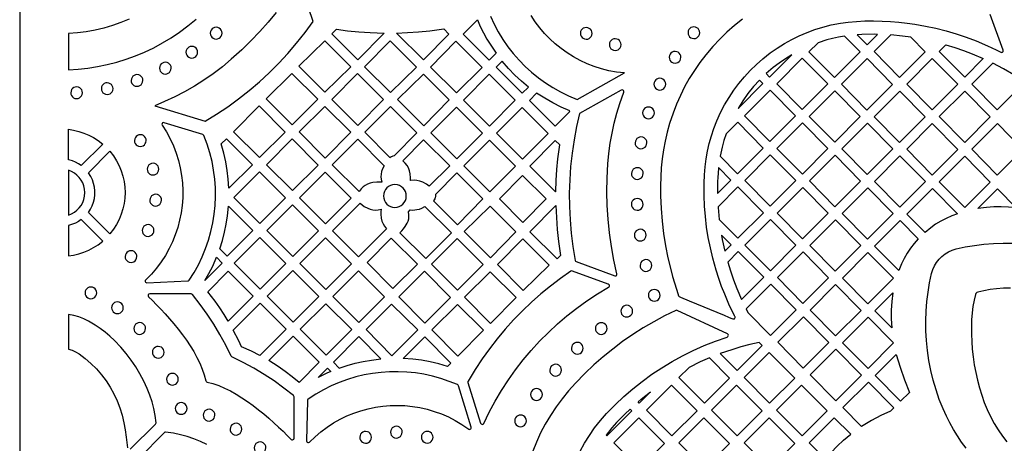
# Model space of a CAD drawing. Header units: millimetres. Extents: x -1176 to 822, y -1617 to -119.
# Tile 15 of 113: x -1176 to -893, y -845 to -723. Entities that reach past the tile are written whole.
import ezdxf

# ---------------------------------------------------------------- set-up
doc = ezdxf.new("R2010")
doc.units = ezdxf.units.MM
doc.layers.add('pattern', color=5, linetype='Continuous')

msp = doc.modelspace()

# ---------------------------------------------------------------- linework, layer by layer
at = {"layer": 'pattern'}
for points in [[(-1176, -1616.8), (822, -1616.8), (822, -118.96), (-1176, -118.96)], [(-1044.59, -723.4), (-1043.75, -725.31), (-1042.82, -727.18), (-1041.83, -728.99), (-1040.75, -730.76), (-1039.2, -733.05), (-1041.19, -735.04), (-1048.71, -727.52)], [(-1121.28, -727.26), (-1121.22, -727.7), (-1121.06, -728.09), (-1120.81, -728.43), (-1120.48, -728.69), (-1120.09, -728.87), (-1119.59, -728.95), (-1119.16, -728.89), (-1118.76, -728.73), (-1118.42, -728.47), (-1118.16, -728.15), (-1117.98, -727.76), (-1117.91, -727.26), (-1117.97, -726.82), (-1118.13, -726.43), (-1118.38, -726.09), (-1118.71, -725.83), (-1119.09, -725.65), (-1119.59, -725.57), (-1120.03, -725.63), (-1120.43, -725.79), (-1120.76, -726.05), (-1121.03, -726.37), (-1121.2, -726.76)], [(-1085.06, -726.16), (-1081.84, -726.58), (-1078.61, -726.9), (-1075.38, -727.11), (-1071.31, -727.24), (-1078.92, -734.92), (-1086.33, -727.43)], [(-1067.83, -727.23), (-1064.63, -727.11), (-1061.45, -726.9), (-1058.27, -726.59), (-1054.23, -726.06), (-1052.74, -727.55), (-1060.09, -734.97)], [(-1015.01, -727.32), (-1014.95, -727.76), (-1014.79, -728.15), (-1014.54, -728.49), (-1014.21, -728.75), (-1013.83, -728.93), (-1013.33, -729), (-1012.89, -728.95), (-1012.5, -728.78), (-1012.16, -728.53), (-1011.89, -728.21), (-1011.72, -727.82), (-1011.64, -727.32), (-1011.7, -726.88), (-1011.86, -726.49), (-1012.11, -726.15), (-1012.44, -725.89), (-1012.83, -725.71), (-1013.33, -725.63), (-1013.76, -725.69), (-1014.16, -725.85), (-1014.5, -726.11), (-1014.76, -726.43), (-1014.94, -726.82)], [(-984.1, -727.14), (-984.04, -727.58), (-983.88, -727.97), (-983.63, -728.31), (-983.3, -728.57), (-982.92, -728.75), (-982.42, -728.82), (-981.98, -728.77), (-981.58, -728.61), (-981.25, -728.35), (-980.98, -728.03), (-980.81, -727.64), (-980.73, -727.14), (-980.79, -726.7), (-980.95, -726.31), (-981.2, -725.97), (-981.53, -725.71), (-981.92, -725.53), (-982.42, -725.45), (-982.85, -725.51), (-983.25, -725.67), (-983.58, -725.93), (-983.85, -726.25), (-984.03, -726.64)], [(-1006.69, -730.57), (-1006.63, -731), (-1006.47, -731.4), (-1006.22, -731.73), (-1005.89, -732), (-1005.5, -732.18), (-1005, -732.25), (-1004.57, -732.19), (-1004.17, -732.03), (-1003.84, -731.78), (-1003.57, -731.45), (-1003.4, -731.07), (-1003.32, -730.57), (-1003.38, -730.13), (-1003.54, -729.73), (-1003.79, -729.4), (-1004.12, -729.13), (-1004.5, -728.96), (-1005, -728.88), (-1005.44, -728.94), (-1005.84, -729.1), (-1006.17, -729.35), (-1006.44, -729.68), (-1006.62, -730.07)], [(-939.17, -728.11), (-940.89, -728.41), (-942.6, -728.78), (-944.28, -729.22), (-946.76, -730), (-949.36, -732.6), (-942.05, -740), (-934.71, -732.63)], [(-935.57, -727.71), (-932.7, -730.62), (-929.7, -727.61), (-930.69, -727.6), (-934.17, -727.64)], [(-920.13, -728.42), (-922.47, -728.11), (-925.9, -727.79), (-930.66, -732.57), (-923.36, -739.97), (-916.01, -732.6)], [(-1128.27, -732.74), (-1128.21, -733.18), (-1128.05, -733.58), (-1127.79, -733.91), (-1127.47, -734.18), (-1127.08, -734.35), (-1126.58, -734.43), (-1126.14, -734.37), (-1125.75, -734.21), (-1125.41, -733.96), (-1125.15, -733.63), (-1124.97, -733.24), (-1124.9, -732.74), (-1124.95, -732.31), (-1125.12, -731.91), (-1125.37, -731.58), (-1125.69, -731.31), (-1126.08, -731.13), (-1126.58, -731.06), (-1127.02, -731.12), (-1127.41, -731.28), (-1127.75, -731.53), (-1128.01, -731.86), (-1128.19, -732.24)], [(-1088.38, -729.44), (-1095.82, -736.74), (-1088.39, -744.25), (-1080.94, -736.95)], [(-1069.62, -729.48), (-1062.11, -737), (-1069.52, -744.34), (-1076.96, -736.9)], [(-1043.21, -737.1), (-1050.62, -744.44), (-1058.06, -736.99), (-1050.73, -729.59)], [(-910.04, -730.61), (-907.5, -731.39), (-905, -732.25), (-902.53, -733.19), (-899.31, -734.57), (-904.66, -739.93), (-911.96, -732.53)], [(-989.5, -734.2), (-989.45, -734.64), (-989.28, -735.03), (-989.03, -735.37), (-988.71, -735.63), (-988.32, -735.81), (-987.82, -735.89), (-987.38, -735.83), (-986.99, -735.67), (-986.65, -735.41), (-986.38, -735.09), (-986.21, -734.7), (-986.13, -734.2), (-986.19, -733.76), (-986.35, -733.37), (-986.6, -733.03), (-986.93, -732.77), (-987.32, -732.59), (-987.82, -732.51), (-988.26, -732.57), (-988.65, -732.73), (-988.99, -732.99), (-989.25, -733.31), (-989.43, -733.7)], [(-954.27, -733.45), (-956.15, -734.61), (-957.95, -735.85), (-959.68, -737.18), (-961.65, -738.88), (-960.67, -739.87)], [(-943.98, -741.85), (-951.33, -749.22), (-958.63, -741.82), (-951.28, -734.45)], [(-925.36, -741.98), (-932.71, -749.35), (-940.01, -741.95), (-932.66, -734.58)], [(-913.96, -734.54), (-906.66, -741.94), (-914.01, -749.31), (-921.31, -741.91)], [(-1135.87, -737.32), (-1135.81, -737.76), (-1135.65, -738.15), (-1135.4, -738.49), (-1135.07, -738.76), (-1134.68, -738.93), (-1134.18, -739.01), (-1133.74, -738.95), (-1133.35, -738.79), (-1133.01, -738.54), (-1132.75, -738.21), (-1132.57, -737.82), (-1132.5, -737.32), (-1132.55, -736.88), (-1132.72, -736.49), (-1132.97, -736.15), (-1133.3, -735.89), (-1133.68, -735.71), (-1134.18, -735.64), (-1134.62, -735.69), (-1135.01, -735.86), (-1135.35, -736.11), (-1135.62, -736.44), (-1135.79, -736.82)], [(-1029.91, -742.75), (-1031.92, -741.08), (-1033.82, -739.31), (-1035.62, -737.44), (-1037.43, -735.36), (-1039.15, -737.07), (-1031.69, -744.53)], [(-890.58, -739.25), (-893.54, -737.5), (-896.62, -735.87), (-902.61, -741.88), (-895.31, -749.28), (-887.96, -741.91)], [(-1144.01, -740.85), (-1143.95, -741.29), (-1143.79, -741.69), (-1143.54, -742.02), (-1143.21, -742.29), (-1142.82, -742.46), (-1142.32, -742.54), (-1141.88, -742.48), (-1141.49, -742.32), (-1141.15, -742.07), (-1140.89, -741.74), (-1140.71, -741.35), (-1140.64, -740.85), (-1140.69, -740.42), (-1140.86, -740.02), (-1141.11, -739.69), (-1141.44, -739.42), (-1141.82, -739.25), (-1142.32, -739.17), (-1142.76, -739.23), (-1143.15, -739.39), (-1143.49, -739.64), (-1143.75, -739.97), (-1143.93, -740.35)], [(-1097.78, -753.62), (-1105.27, -746.13), (-1097.89, -738.82), (-1090.43, -746.27)], [(-1078.88, -753.77), (-1086.36, -746.29), (-1079.02, -738.88), (-1071.55, -746.36)], [(-1067.49, -746.36), (-1060.08, -739.02), (-1052.64, -746.46), (-1059.98, -753.87)], [(-1041.22, -739.09), (-1033.74, -746.56), (-1041.08, -753.97), (-1048.56, -746.5)], [(-993.88, -741.93), (-993.82, -742.36), (-993.66, -742.76), (-993.41, -743.1), (-993.08, -743.36), (-992.7, -743.54), (-992.2, -743.61), (-991.76, -743.55), (-991.36, -743.39), (-991.03, -743.14), (-990.76, -742.81), (-990.59, -742.43), (-990.51, -741.93), (-990.57, -741.49), (-990.73, -741.09), (-990.98, -740.76), (-991.31, -740.49), (-991.7, -740.32), (-992.2, -740.24), (-992.63, -740.3), (-993.03, -740.46), (-993.37, -740.71), (-993.63, -741.04), (-993.81, -741.43)], [(-1161.35, -744.39), (-1161.29, -744.83), (-1161.13, -745.22), (-1160.88, -745.56), (-1160.55, -745.82), (-1160.16, -746), (-1159.66, -746.08), (-1159.23, -746.02), (-1158.83, -745.86), (-1158.5, -745.6), (-1158.23, -745.28), (-1158.06, -744.89), (-1157.98, -744.39), (-1158.04, -743.95), (-1158.2, -743.56), (-1158.45, -743.22), (-1158.78, -742.96), (-1159.16, -742.78), (-1159.66, -742.71), (-1160.1, -742.76), (-1160.5, -742.92), (-1160.83, -743.18), (-1161.1, -743.5), (-1161.27, -743.89)], [(-1152.56, -743.21), (-1152.5, -743.65), (-1152.34, -744.04), (-1152.09, -744.38), (-1151.76, -744.64), (-1151.38, -744.82), (-1150.88, -744.9), (-1150.44, -744.84), (-1150.05, -744.68), (-1149.71, -744.42), (-1149.44, -744.1), (-1149.27, -743.71), (-1149.19, -743.21), (-1149.25, -742.77), (-1149.41, -742.38), (-1149.66, -742.04), (-1149.99, -741.78), (-1150.38, -741.6), (-1150.88, -741.52), (-1151.31, -741.58), (-1151.71, -741.74), (-1152.05, -741.99), (-1152.31, -742.32), (-1152.49, -742.71)], [(-1007.08, -764.85), (-1006.81, -761.86), (-1006.42, -758.92), (-1005.91, -756.01), (-1005.29, -753.14), (-1004.55, -750.28), (-1003.69, -747.44), (-1002.56, -744.21), (-1002.54, -743.97), (-1002.62, -743.76), (-1002.79, -743.62), (-1003, -743.56), (-1003.25, -743.62), (-1015.27, -750.33), (-1016.12, -754.1), (-1016.83, -757.9), (-1017.39, -761.71), (-1017.8, -765.54), (-1018.06, -769.38), (-1018.18, -773.23), (-1018.15, -777.08), (-1017.98, -780.92), (-1017.65, -784.76), (-1017.18, -788.6), (-1016.54, -792.56), (-1016.44, -792.78), (-1016.23, -792.92), (-1005.16, -797.01), (-1004.96, -797.03), (-1004.77, -796.98), (-1004.63, -796.87), (-1004.53, -796.7), (-1004.52, -796.44), (-1005.39, -792.51), (-1006.09, -788.59), (-1006.64, -784.68), (-1007.04, -780.76), (-1007.28, -776.82), (-1007.37, -772.87), (-1007.3, -768.89)], [(-969.73, -748.87), (-962.6, -741.72), (-963.57, -740.74), (-965.29, -742.63), (-966.88, -744.61), (-968.35, -746.67)], [(-1018.06, -749.6), (-1020.54, -748.53), (-1022.93, -747.33), (-1025.25, -745.99), (-1027.56, -744.49), (-1029.65, -746.57), (-1022.21, -754.01), (-1018.14, -749.89)], [(-960.55, -743.67), (-967.9, -751.04), (-960.6, -758.44), (-953.25, -751.07)], [(-941.94, -743.8), (-934.63, -751.2), (-941.98, -758.56), (-949.28, -751.17)], [(-916.01, -751.32), (-923.36, -758.69), (-930.66, -751.29), (-923.32, -743.92)], [(-904.62, -743.89), (-911.96, -751.26), (-904.66, -758.65), (-897.32, -751.29)], [(-1107.28, -748.17), (-1099.78, -755.67), (-1107.16, -763.04), (-1114.62, -755.58)], [(-1088.26, -763.14), (-1095.77, -755.63), (-1088.39, -748.32), (-1080.95, -755.75)], [(-1069.68, -762.97), (-1069.45, -762.8), (-1068.81, -762.48), (-1068.42, -762.39), (-1062, -755.9), (-1069.53, -748.37), (-1076.93, -755.71)], [(-1050.58, -748.52), (-1043.14, -755.96), (-1050.48, -763.37), (-1057.99, -755.86)], [(-1024.24, -756.06), (-1031.58, -763.47), (-1039.09, -755.96), (-1031.68, -748.62)], [(-997.13, -750.17), (-997.07, -750.61), (-996.91, -751.01), (-996.66, -751.34), (-996.33, -751.61), (-995.95, -751.78), (-995.45, -751.86), (-995.01, -751.8), (-994.62, -751.64), (-994.28, -751.39), (-994.01, -751.06), (-993.84, -750.68), (-993.76, -750.17), (-993.82, -749.74), (-993.98, -749.34), (-994.23, -749), (-994.56, -748.74), (-994.95, -748.56), (-995.45, -748.49), (-995.89, -748.55), (-996.28, -748.71), (-996.62, -748.96), (-996.88, -749.29), (-997.06, -749.68)], [(-1127.35, -798.27), (-1125.95, -796.07), (-1124.7, -793.82), (-1123.58, -791.5), (-1122.61, -789.14), (-1121.78, -786.73), (-1121.09, -784.28), (-1120.54, -781.81), (-1120.14, -779.3), (-1119.88, -776.78), (-1119.77, -774.25), (-1119.8, -771.72), (-1119.98, -769.18), (-1120.31, -766.65), (-1120.78, -764.14), (-1121.4, -761.65), (-1122.17, -759.18), (-1123.11, -756.71), (-1123.2, -756.56), (-1123.42, -756.43), (-1134.52, -752.99), (-1134.77, -752.98), (-1134.97, -753.08), (-1135.11, -753.25), (-1135.15, -753.47), (-1135.07, -753.72), (-1133.86, -755.65), (-1132.79, -757.64), (-1131.86, -759.67), (-1131.06, -761.75), (-1130.41, -763.85), (-1129.89, -765.98), (-1129.51, -768.13), (-1129.27, -770.29), (-1129.16, -772.45), (-1129.19, -774.62), (-1129.35, -776.77), (-1129.64, -778.92), (-1130.07, -781.04), (-1130.63, -783.14), (-1131.32, -785.2), (-1132.14, -787.22), (-1133.08, -789.19), (-1134.16, -791.11), (-1135.37, -792.97), (-1136.7, -794.77), (-1138.16, -796.49), (-1139.8, -798.18), (-1139.93, -798.38), (-1139.94, -798.6), (-1139.86, -798.8), (-1139.7, -798.95), (-1139.45, -799), (-1127.73, -798.48), (-1127.54, -798.44)], [(-973.14, -756.21), (-973.77, -758.12), (-974.3, -760.06), (-974.86, -762.6), (-969.87, -767.65), (-962.53, -760.29), (-969.83, -752.89)], [(-943.91, -760.41), (-951.21, -753.01), (-958.55, -760.38), (-951.25, -767.78)], [(-925.29, -760.54), (-932.63, -767.91), (-939.93, -760.51), (-932.59, -753.14)], [(-914.01, -768.04), (-906.67, -760.67), (-913.97, -753.27), (-921.31, -760.64)], [(-887.96, -760.67), (-895.31, -768.04), (-902.61, -760.64), (-895.27, -753.27)], [(-1162, -754.9), (-1160.51, -755.13), (-1159.04, -755.49), (-1157.59, -755.96), (-1156.18, -756.56), (-1154.81, -757.28), (-1153.49, -758.13), (-1152.16, -759.17), (-1158.32, -765.34), (-1159.13, -764.8), (-1159.98, -764.35), (-1160.86, -764), (-1162, -763.68)], [(-1143.04, -758.14), (-1142.99, -758.58), (-1142.82, -758.97), (-1142.57, -759.31), (-1142.24, -759.57), (-1141.86, -759.75), (-1141.36, -759.82), (-1140.92, -759.77), (-1140.53, -759.6), (-1140.19, -759.35), (-1139.93, -759.02), (-1139.75, -758.64), (-1139.67, -758.14), (-1139.73, -757.7), (-1139.89, -757.31), (-1140.14, -756.97), (-1140.47, -756.7), (-1140.86, -756.53), (-1141.36, -756.45), (-1141.8, -756.51), (-1142.19, -756.67), (-1142.53, -756.92), (-1142.79, -757.25), (-1142.97, -757.64)], [(-1118.14, -759.11), (-1116.62, -757.59), (-1109.2, -765.08), (-1115.94, -771.83), (-1116.1, -769.26), (-1116.4, -766.73), (-1116.82, -764.23), (-1117.39, -761.75)], [(-1097.63, -772.52), (-1105.13, -765.1), (-1097.76, -757.66), (-1090.3, -765.18)], [(-999.28, -758.78), (-999.23, -759.22), (-999.06, -759.61), (-998.81, -759.95), (-998.48, -760.21), (-998.1, -760.39), (-997.6, -760.47), (-997.16, -760.41), (-996.77, -760.25), (-996.43, -759.99), (-996.16, -759.67), (-995.99, -759.28), (-995.91, -758.78), (-995.97, -758.34), (-996.13, -757.95), (-996.38, -757.61), (-996.71, -757.35), (-997.1, -757.17), (-997.6, -757.09), (-998.04, -757.15), (-998.43, -757.31), (-998.77, -757.56), (-999.03, -757.89), (-999.21, -758.28)], [(-1072.02, -770.13), (-1072.72, -770.07), (-1073.42, -770.06), (-1074.59, -770.17), (-1075.36, -770.35), (-1076.09, -770.63), (-1076.78, -771), (-1077.4, -771.46), (-1077.97, -771.99), (-1078.56, -772.75), (-1086.26, -765.12), (-1078.95, -757.74), (-1071.3, -765.4), (-1071.79, -766.28), (-1072.08, -767), (-1072.25, -767.74), (-1072.3, -768.51), (-1072.24, -769.27)], [(-1058.45, -771.27), (-1059.23, -770.7), (-1060.25, -770.11), (-1061.09, -769.77), (-1061.92, -769.59), (-1062.77, -769.55), (-1063.67, -769.65), (-1063.77, -769.56), (-1063.77, -768.85), (-1063.89, -767.67), (-1064.08, -766.79), (-1064.37, -766), (-1064.77, -765.27), (-1065.27, -764.6), (-1065.97, -763.91), (-1060.01, -757.89), (-1052.51, -765.39)], [(-1033.64, -765.46), (-1040.98, -772.87), (-1048.49, -765.36), (-1041.08, -758.02)], [(-1022.03, -772.73), (-1021.93, -769.6), (-1021.74, -766.49), (-1021.46, -763.39), (-1020.95, -759.35), (-1022.22, -758.08), (-1029.55, -765.49), (-1022.17, -772.88)], [(-1156.28, -778.8), (-1155.66, -777.86), (-1155.17, -776.86), (-1154.8, -775.82), (-1154.55, -774.76), (-1154.42, -773.68), (-1154.41, -772.6), (-1154.53, -771.52), (-1154.77, -770.45), (-1155.13, -769.42), (-1155.61, -768.42), (-1156.28, -767.38), (-1150.11, -761.21), (-1149.09, -762.53), (-1148.2, -763.92), (-1147.45, -765.36), (-1146.83, -766.84), (-1146.35, -768.37), (-1146.01, -769.92), (-1145.8, -771.49), (-1145.74, -773.07), (-1145.8, -774.66), (-1146.01, -776.23), (-1146.35, -777.78), (-1146.82, -779.31), (-1147.43, -780.8), (-1148.18, -782.24), (-1149.07, -783.62), (-1150.11, -784.97)], [(-960.52, -777), (-953.18, -769.63), (-960.48, -762.23), (-967.83, -769.6)], [(-949.21, -769.73), (-941.9, -777.13), (-934.56, -769.76), (-941.86, -762.36)], [(-915.94, -769.88), (-923.28, -777.25), (-930.59, -769.85), (-923.24, -762.49)], [(-911.96, -770.02), (-904.62, -762.65), (-897.32, -770.05), (-904.66, -777.41)], [(-1139.41, -766.34), (-1139.35, -766.77), (-1139.19, -767.17), (-1138.94, -767.5), (-1138.61, -767.77), (-1138.22, -767.94), (-1137.72, -768.02), (-1137.29, -767.96), (-1136.89, -767.8), (-1136.56, -767.55), (-1136.29, -767.22), (-1136.12, -766.84), (-1136.04, -766.34), (-1136.1, -765.9), (-1136.26, -765.5), (-1136.51, -765.17), (-1136.84, -764.9), (-1137.23, -764.72), (-1137.72, -764.65), (-1138.16, -764.71), (-1138.56, -764.87), (-1138.89, -765.12), (-1139.16, -765.45), (-1139.33, -765.84)], [(-1000.33, -767.6), (-1000.28, -768.04), (-1000.11, -768.43), (-999.86, -768.77), (-999.53, -769.03), (-999.15, -769.21), (-998.65, -769.29), (-998.21, -769.23), (-997.82, -769.07), (-997.48, -768.81), (-997.21, -768.49), (-997.04, -768.1), (-996.96, -767.6), (-997.02, -767.16), (-997.18, -766.77), (-997.43, -766.43), (-997.76, -766.17), (-998.15, -765.99), (-998.65, -765.92), (-999.09, -765.97), (-999.48, -766.13), (-999.82, -766.39), (-1000.08, -766.71), (-1000.26, -767.1)], [(-975.63, -773.35), (-971.8, -769.5), (-975.36, -765.9), (-975.38, -766.16), (-975.57, -768.71), (-975.61, -769.88)], [(-1162, -779.52), (-1161.13, -779.18), (-1160.31, -778.72), (-1159.58, -778.15), (-1158.93, -777.49), (-1158.37, -776.75), (-1157.92, -775.93), (-1157.58, -775.05), (-1157.37, -774.11), (-1157.29, -773.09), (-1157.36, -772.11), (-1157.57, -771.17), (-1157.9, -770.29), (-1158.35, -769.47), (-1158.9, -768.72), (-1159.55, -768.06), (-1160.28, -767.49), (-1161.09, -767.02), (-1162, -766.66)], [(-1114.52, -774.45), (-1107.14, -767.07), (-1099.7, -774.58), (-1107.07, -781.96)], [(-1088.29, -767.23), (-1080.81, -774.65), (-1088.18, -782.02), (-1095.67, -774.6)], [(-1056.64, -773.59), (-1056.57, -773.87), (-1056.56, -774.15), (-1056.67, -774.59), (-1056.77, -774.83), (-1057.16, -775.48), (-1050.33, -782.31), (-1042.99, -774.9), (-1050.51, -767.39)], [(-1031.53, -781.64), (-1038.27, -774.89), (-1031.61, -768.16), (-1024.87, -774.91)], [(-1071.54, -774.08), (-1071.47, -774.73), (-1071.29, -775.34), (-1070.99, -775.89), (-1070.6, -776.37), (-1070.12, -776.77), (-1069.57, -777.08), (-1068.97, -777.27), (-1068.26, -777.35), (-1067.61, -777.29), (-1067, -777.1), (-1066.45, -776.8), (-1065.97, -776.41), (-1065.56, -775.93), (-1065.26, -775.39), (-1065.06, -774.78), (-1064.99, -774.08), (-1065.05, -773.42), (-1065.24, -772.81), (-1065.54, -772.26), (-1065.93, -771.78), (-1066.4, -771.38), (-1066.95, -771.08), (-1067.56, -770.88), (-1068.26, -770.8), (-1068.92, -770.87), (-1069.53, -771.05), (-1070.08, -771.35), (-1070.56, -771.74), (-1070.96, -772.22), (-1071.26, -772.77), (-1071.46, -773.37)], [(-975.14, -780.81), (-969.79, -786.22), (-962.45, -778.85), (-969.75, -771.45), (-975.47, -777.19), (-975.46, -777.39)], [(-951.13, -771.58), (-958.48, -778.95), (-951.18, -786.34), (-943.83, -778.98)], [(-925.21, -779.1), (-932.56, -786.47), (-939.86, -779.07), (-932.51, -771.71)], [(-1138.64, -775.27), (-1138.59, -775.71), (-1138.43, -776.1), (-1138.17, -776.44), (-1137.85, -776.7), (-1137.46, -776.88), (-1136.96, -776.95), (-1136.52, -776.9), (-1136.13, -776.73), (-1135.79, -776.48), (-1135.53, -776.15), (-1135.35, -775.77), (-1135.27, -775.27), (-1135.33, -774.83), (-1135.49, -774.44), (-1135.75, -774.1), (-1136.07, -773.83), (-1136.46, -773.66), (-1136.96, -773.58), (-1137.4, -773.64), (-1137.79, -773.8), (-1138.13, -774.05), (-1138.39, -774.38), (-1138.57, -774.77)], [(-916.02, -784.52), (-921.24, -779.24), (-913.89, -771.87), (-906.7, -779.16), (-908.37, -779.78), (-909.98, -780.49), (-911.51, -781.29), (-912.99, -782.2), (-914.42, -783.21)], [(-900.89, -777.66), (-895.27, -772.03), (-889.9, -777.46), (-892.04, -777.26), (-894.17, -777.17), (-896.29, -777.2), (-898.41, -777.35)], [(-1118.54, -789.21), (-1117.8, -786.86), (-1117.18, -784.5), (-1116.68, -782.12), (-1116.31, -779.72), (-1116.04, -776.98), (-1109.1, -783.98), (-1116.43, -791.32)], [(-1097.68, -776.61), (-1090.22, -784.07), (-1097.58, -791.42), (-1105.07, -784)], [(-1072.21, -777.83), (-1072.27, -778.54), (-1072.28, -779.24), (-1072.17, -780.41), (-1071.97, -781.27), (-1071.66, -782.04), (-1071.24, -782.76), (-1070.64, -783.49), (-1078.68, -791.52), (-1086.19, -784.08), (-1078.22, -776.11), (-1077.65, -776.6), (-1077.06, -777.03), (-1076.06, -777.6), (-1075.34, -777.89), (-1074.59, -778.06), (-1073.83, -778.11), (-1073.07, -778.05)], [(-1066.86, -784.63), (-1066.28, -784.08), (-1065.76, -783.5), (-1065.3, -782.87), (-1064.73, -781.87), (-1064.47, -781.26), (-1064.3, -780.65), (-1064.22, -780.05), (-1064.22, -779.43), (-1064.35, -778.57), (-1063.86, -778.08), (-1063.08, -778.09), (-1061.93, -777.98), (-1061.19, -777.81), (-1060.49, -777.55), (-1059.67, -777.1), (-1052.03, -784.67), (-1059.42, -792)], [(-1033.5, -784.39), (-1040.84, -791.8), (-1048.35, -784.29), (-1040.94, -776.95)], [(-1020.69, -791.16), (-1021.68, -792.16), (-1029.5, -784.34), (-1022.01, -776.78), (-1021.88, -780.24), (-1021.63, -783.69), (-1021.26, -787.12)], [(-1000.36, -776.47), (-1000.3, -776.91), (-1000.14, -777.3), (-999.89, -777.64), (-999.56, -777.91), (-999.17, -778.08), (-998.67, -778.16), (-998.23, -778.1), (-997.84, -777.94), (-997.5, -777.69), (-997.24, -777.36), (-997.06, -776.97), (-996.99, -776.47), (-997.04, -776.03), (-997.21, -775.64), (-997.46, -775.3), (-997.78, -775.04), (-998.17, -774.86), (-998.67, -774.79), (-999.11, -774.84), (-999.5, -775.01), (-999.84, -775.26), (-1000.11, -775.58), (-1000.28, -775.97)], [(-1162, -791.28), (-1160.51, -791.05), (-1159.04, -790.7), (-1157.59, -790.22), (-1156.18, -789.62), (-1154.81, -788.9), (-1153.49, -788.05), (-1152.16, -787.01), (-1158.32, -780.84), (-1159.13, -781.38), (-1159.98, -781.83), (-1160.86, -782.18), (-1162, -782.5)], [(-1140.83, -783.96), (-1140.77, -784.4), (-1140.61, -784.8), (-1140.36, -785.13), (-1140.03, -785.4), (-1139.64, -785.57), (-1139.14, -785.65), (-1138.71, -785.59), (-1138.31, -785.43), (-1137.97, -785.18), (-1137.71, -784.85), (-1137.53, -784.46), (-1137.46, -783.96), (-1137.52, -783.52), (-1137.68, -783.13), (-1137.93, -782.79), (-1138.26, -782.53), (-1138.64, -782.35), (-1139.14, -782.28), (-1139.58, -782.33), (-1139.97, -782.5), (-1140.31, -782.75), (-1140.58, -783.08), (-1140.75, -783.46)], [(-960.45, -795.56), (-967.75, -788.17), (-960.4, -780.8), (-953.1, -788.2)], [(-934.48, -788.32), (-941.83, -795.69), (-949.13, -788.29), (-941.79, -780.92)], [(-923.55, -795.5), (-930.51, -788.45), (-923.16, -781.09), (-917.98, -786.33), (-919.15, -787.68), (-920.21, -789.07), (-921.16, -790.52), (-922.02, -792.02), (-922.78, -793.59)], [(-999.5, -785.3), (-999.44, -785.74), (-999.28, -786.14), (-999.03, -786.47), (-998.7, -786.74), (-998.31, -786.91), (-997.81, -786.99), (-997.37, -786.93), (-996.98, -786.77), (-996.64, -786.52), (-996.38, -786.19), (-996.2, -785.8), (-996.13, -785.3), (-996.18, -784.87), (-996.35, -784.47), (-996.6, -784.13), (-996.93, -783.87), (-997.31, -783.69), (-997.81, -783.62), (-998.25, -783.68), (-998.64, -783.84), (-998.98, -784.09), (-999.25, -784.42), (-999.42, -784.8)], [(-973.53, -789.88), (-971.72, -788.07), (-974.49, -785.27), (-974.26, -786.52)], [(-1114.43, -793.36), (-1107.08, -786.01), (-1099.62, -793.46), (-1106.97, -800.81)], [(-1088.11, -800.95), (-1095.55, -793.44), (-1088.21, -786.1), (-1080.7, -793.55)], [(-1061.8, -793.65), (-1068.83, -800.67), (-1076.27, -793.16), (-1069.31, -786.21)], [(-1050.31, -801.16), (-1057.77, -793.63), (-1050.38, -786.31), (-1042.92, -793.77)], [(-1024, -793.89), (-1031.41, -801.23), (-1038.85, -793.79), (-1031.51, -786.38)], [(-1145.72, -791.47), (-1145.67, -791.91), (-1145.5, -792.31), (-1145.25, -792.64), (-1144.93, -792.91), (-1144.54, -793.08), (-1144.04, -793.16), (-1143.6, -793.1), (-1143.21, -792.94), (-1142.87, -792.69), (-1142.61, -792.36), (-1142.43, -791.97), (-1142.35, -791.47), (-1142.41, -791.04), (-1142.57, -790.64), (-1142.83, -790.3), (-1143.15, -790.04), (-1143.54, -789.86), (-1144.04, -789.79), (-1144.48, -789.85), (-1144.87, -790.01), (-1145.21, -790.26), (-1145.47, -790.59), (-1145.65, -790.97)], [(-972.7, -793.04), (-971.92, -795.6), (-971.05, -798.12), (-970.1, -800.61), (-968.73, -803.79), (-962.37, -797.41), (-969.68, -790.02)], [(-958.4, -797.51), (-951.06, -790.14), (-943.76, -797.54), (-951.1, -804.91)], [(-925.13, -797.7), (-932.48, -805.07), (-939.78, -797.67), (-932.43, -790.3)], [(-1122.84, -798.36), (-1121.66, -796.3), (-1120.58, -794.19), (-1119.48, -791.68), (-1117.82, -793.34)], [(-997.85, -794.03), (-997.8, -794.47), (-997.63, -794.87), (-997.38, -795.2), (-997.06, -795.47), (-996.67, -795.64), (-996.17, -795.72), (-995.73, -795.66), (-995.34, -795.5), (-995, -795.25), (-994.73, -794.92), (-994.56, -794.53), (-994.48, -794.03), (-994.54, -793.6), (-994.7, -793.2), (-994.95, -792.86), (-995.28, -792.6), (-995.67, -792.42), (-996.17, -792.35), (-996.61, -792.41), (-997, -792.57), (-997.34, -792.82), (-997.6, -793.15), (-997.78, -793.53)], [(-1116.12, -810.03), (-1117.33, -808.09), (-1118.58, -806.18), (-1119.89, -804.31), (-1121.97, -801.6), (-1116.13, -795.7), (-1108.99, -802.84)], [(-1104.95, -802.83), (-1097.58, -795.47), (-1090.14, -802.98), (-1097.47, -810.31)], [(-1071.24, -803.08), (-1078.58, -810.42), (-1086.08, -802.98), (-1078.68, -795.57)], [(-1059.71, -810.56), (-1067.15, -803.04), (-1059.78, -795.67), (-1052.34, -803.18)], [(-1033.42, -803.27), (-1040.81, -810.66), (-1048.27, -803.13), (-1040.88, -795.81)], [(-1047.32, -827.63), (-1043.66, -839.35), (-1043.54, -839.56), (-1043.35, -839.67), (-1043.14, -839.69), (-1042.93, -839.61), (-1042.77, -839.41), (-1041.18, -836.17), (-1039.47, -833), (-1037.64, -829.91), (-1035.69, -826.91), (-1033.61, -823.99), (-1031.42, -821.17), (-1029.12, -818.43), (-1026.71, -815.8), (-1024.19, -813.26), (-1021.57, -810.83), (-1018.85, -808.5), (-1016.03, -806.29), (-1013.11, -804.19), (-1010.11, -802.2), (-1006.91, -800.28), (-1006.75, -800.13), (-1006.68, -799.94), (-1006.69, -799.74), (-1006.77, -799.56), (-1006.99, -799.41), (-1017.28, -795.62), (-1017.48, -795.58), (-1017.71, -795.67), (-1020.68, -797.75), (-1023.55, -799.93), (-1026.35, -802.22), (-1029.05, -804.61), (-1031.66, -807.09), (-1034.17, -809.67), (-1036.59, -812.34), (-1038.9, -815.1), (-1041.11, -817.95), (-1043.22, -820.88), (-1045.22, -823.88), (-1047.27, -827.24), (-1047.33, -827.38)], [(-966.91, -807.51), (-960.37, -814.13), (-953.03, -806.76), (-960.33, -799.36), (-967.43, -806.49)], [(-941.71, -799.52), (-934.41, -806.92), (-941.75, -814.29), (-949.05, -806.89)], [(-1157.25, -801.9), (-1157.2, -802.34), (-1157.03, -802.74), (-1156.78, -803.07), (-1156.46, -803.34), (-1156.07, -803.51), (-1155.57, -803.59), (-1155.13, -803.53), (-1154.74, -803.37), (-1154.4, -803.12), (-1154.14, -802.79), (-1153.96, -802.4), (-1153.88, -801.9), (-1153.94, -801.47), (-1154.1, -801.07), (-1154.36, -800.73), (-1154.68, -800.47), (-1155.07, -800.29), (-1155.57, -800.22), (-1156.01, -800.27), (-1156.4, -800.44), (-1156.74, -800.69), (-1157, -801.02), (-1157.18, -801.4)], [(-1097.21, -831.79), (-1097.24, -831.62), (-1097.39, -831.42), (-1100.13, -829.25), (-1102.94, -827.22), (-1105.82, -825.32), (-1108.77, -823.54), (-1111.81, -821.88), (-1115.06, -820.28), (-1115.13, -820.24), (-1115.3, -820.04), (-1116.84, -816.91), (-1118.49, -813.86), (-1120.27, -810.9), (-1122.16, -808.02), (-1124.19, -805.21), (-1126.43, -802.37), (-1126.56, -802.25), (-1126.8, -802.19), (-1138.68, -802.19), (-1138.91, -802.25), (-1139.07, -802.39), (-1139.15, -802.58), (-1139.15, -802.79), (-1139.02, -803.02), (-1137.89, -804.13), (-1136.71, -805.33), (-1135.49, -806.61), (-1134.24, -807.96), (-1132.99, -809.37), (-1131.74, -810.83), (-1130.5, -812.35), (-1129.3, -813.91), (-1128.15, -815.5), (-1127.05, -817.13), (-1126.03, -818.78), (-1125.1, -820.44), (-1124.28, -822.12), (-1123.57, -823.79), (-1122.99, -825.46), (-1122.55, -827.15), (-1122.49, -827.31), (-1122.41, -827.42), (-1122.18, -827.52), (-1120.52, -827.96), (-1118.85, -828.53), (-1117.17, -829.24), (-1115.5, -830.07), (-1113.84, -831), (-1112.19, -832.02), (-1110.56, -833.11), (-1108.97, -834.26), (-1107.41, -835.46), (-1105.89, -836.7), (-1104.42, -837.95), (-1103.01, -839.2), (-1101.66, -840.45), (-1100.39, -841.67), (-1099.18, -842.85), (-1098.05, -844.01), (-1097.85, -844.13), (-1097.64, -844.15), (-1097.44, -844.07), (-1097.29, -843.92), (-1097.22, -843.67)], [(-995.47, -802.61), (-995.42, -803.04), (-995.26, -803.44), (-995, -803.77), (-994.68, -804.04), (-994.29, -804.21), (-993.79, -804.29), (-993.35, -804.23), (-992.96, -804.07), (-992.62, -803.82), (-992.36, -803.49), (-992.18, -803.11), (-992.1, -802.61), (-992.16, -802.17), (-992.32, -801.77), (-992.58, -801.43), (-992.9, -801.17), (-993.29, -800.99), (-993.79, -800.92), (-994.23, -800.98), (-994.62, -801.14), (-994.96, -801.39), (-995.22, -801.72), (-995.4, -802.1)], [(-925.62, -811.93), (-930.43, -807.06), (-925.24, -801.85), (-925.57, -804.36), (-925.74, -806.87), (-925.76, -809.37)], [(-1149.62, -806.17), (-1149.56, -806.61), (-1149.4, -807), (-1149.15, -807.34), (-1148.82, -807.61), (-1148.43, -807.78), (-1147.93, -807.86), (-1147.49, -807.8), (-1147.1, -807.64), (-1146.76, -807.39), (-1146.5, -807.06), (-1146.32, -806.67), (-1146.25, -806.17), (-1146.31, -805.73), (-1146.47, -805.34), (-1146.72, -805), (-1147.05, -804.74), (-1147.43, -804.56), (-1147.93, -804.49), (-1148.37, -804.54), (-1148.76, -804.71), (-1149.1, -804.96), (-1149.37, -805.28), (-1149.54, -805.67)], [(-1114.66, -812.62), (-1106.97, -804.86), (-1099.45, -812.37), (-1107.05, -819.89), (-1109.43, -818.68), (-1112.28, -817.41), (-1113.09, -815.67)], [(-1080.6, -812.44), (-1087.97, -819.81), (-1095.45, -812.33), (-1088.11, -805)], [(-1076.55, -812.44), (-1069.21, -805.1), (-1061.7, -812.54), (-1069.11, -819.95)], [(-1050.31, -805.21), (-1042.8, -812.65), (-1050.21, -820.06), (-1057.65, -812.54)], [(-1003.38, -807.14), (-1003.32, -807.58), (-1003.16, -807.97), (-1002.91, -808.31), (-1002.58, -808.57), (-1002.19, -808.75), (-1001.69, -808.82), (-1001.25, -808.77), (-1000.86, -808.6), (-1000.52, -808.35), (-1000.26, -808.03), (-1000.08, -807.64), (-1000.01, -807.14), (-1000.06, -806.7), (-1000.23, -806.31), (-1000.48, -805.97), (-1000.8, -805.7), (-1001.19, -805.53), (-1001.69, -805.45), (-1002.13, -805.51), (-1002.52, -805.67), (-1002.86, -805.92), (-1003.12, -806.25), (-1003.3, -806.64)], [(-1143.23, -812.14), (-1143.17, -812.58), (-1143.01, -812.97), (-1142.76, -813.31), (-1142.43, -813.57), (-1142.05, -813.75), (-1141.55, -813.82), (-1141.11, -813.77), (-1140.71, -813.61), (-1140.38, -813.35), (-1140.11, -813.03), (-1139.94, -812.64), (-1139.86, -812.14), (-1139.92, -811.7), (-1140.08, -811.31), (-1140.33, -810.97), (-1140.66, -810.71), (-1141.05, -810.53), (-1141.55, -810.45), (-1141.98, -810.51), (-1142.38, -810.67), (-1142.72, -810.93), (-1142.98, -811.25), (-1143.16, -811.64)], [(-1010.7, -812.15), (-1010.64, -812.59), (-1010.48, -812.98), (-1010.23, -813.32), (-1009.9, -813.59), (-1009.51, -813.76), (-1009.01, -813.84), (-1008.58, -813.78), (-1008.18, -813.62), (-1007.85, -813.37), (-1007.58, -813.04), (-1007.41, -812.65), (-1007.33, -812.15), (-1007.39, -811.71), (-1007.55, -811.32), (-1007.8, -810.98), (-1008.13, -810.72), (-1008.52, -810.54), (-1009.01, -810.46), (-1009.45, -810.52), (-1009.85, -810.68), (-1010.18, -810.94), (-1010.45, -811.26), (-1010.62, -811.65)], [(-943.68, -816.14), (-951.02, -823.51), (-958.32, -816.11), (-950.98, -808.74)], [(-925.06, -816.3), (-932.36, -808.9), (-939.7, -816.27), (-932.4, -823.67)], [(-1104.46, -821.35), (-1097.47, -814.36), (-1089.99, -821.83), (-1095.78, -827.63), (-1097.74, -826), (-1099.75, -824.47), (-1101.82, -823.02)], [(-1084.23, -823.51), (-1081.95, -822.75), (-1079.65, -822.12), (-1077.33, -821.6), (-1074.99, -821.2), (-1072.26, -820.88), (-1078.59, -814.48), (-1085.93, -821.82)], [(-1053.2, -823.05), (-1055.66, -822.32), (-1058.12, -821.72), (-1060.6, -821.27), (-1063.11, -820.94), (-1065.85, -820.74), (-1059.67, -814.57), (-1052.23, -822.08)], [(-1017.57, -817.81), (-1017.52, -818.25), (-1017.35, -818.64), (-1017.1, -818.98), (-1016.77, -819.25), (-1016.39, -819.42), (-1015.89, -819.5), (-1015.45, -819.44), (-1015.06, -819.28), (-1014.72, -819.03), (-1014.46, -818.7), (-1014.28, -818.31), (-1014.2, -817.81), (-1014.26, -817.37), (-1014.42, -816.98), (-1014.68, -816.64), (-1015, -816.38), (-1015.39, -816.2), (-1015.89, -816.13), (-1016.33, -816.18), (-1016.72, -816.34), (-1017.06, -816.6), (-1017.32, -816.92), (-1017.5, -817.31)], [(-974.87, -819.36), (-970.03, -824.25), (-962.82, -817.02), (-963.68, -816.16), (-966.34, -816.75), (-968.96, -817.44), (-971.56, -818.22)], [(-1137.9, -818.97), (-1137.85, -819.41), (-1137.68, -819.81), (-1137.43, -820.14), (-1137.1, -820.41), (-1136.72, -820.59), (-1136.22, -820.66), (-1135.78, -820.6), (-1135.39, -820.44), (-1135.05, -820.19), (-1134.79, -819.86), (-1134.61, -819.47), (-1134.53, -818.97), (-1134.59, -818.54), (-1134.75, -818.14), (-1135.01, -817.8), (-1135.33, -817.54), (-1135.72, -817.36), (-1136.22, -817.29), (-1136.66, -817.35), (-1137.05, -817.51), (-1137.39, -817.76), (-1137.65, -818.09), (-1137.83, -818.47)], [(-960.82, -819.03), (-968, -826.23), (-960.68, -833.64), (-953.47, -826.4)], [(-948.98, -825.49), (-941.67, -832.89), (-934.33, -825.52), (-941.63, -818.12)], [(-920.51, -830.5), (-923.05, -833.06), (-930.36, -825.66), (-924.31, -819.59), (-923.19, -823.28), (-921.93, -826.91)], [(-1023.79, -824.11), (-1023.74, -824.55), (-1023.57, -824.94), (-1023.32, -825.28), (-1022.99, -825.54), (-1022.61, -825.72), (-1022.11, -825.79), (-1021.67, -825.74), (-1021.28, -825.58), (-1020.94, -825.32), (-1020.68, -825), (-1020.5, -824.61), (-1020.42, -824.11), (-1020.48, -823.67), (-1020.64, -823.28), (-1020.9, -822.94), (-1021.22, -822.68), (-1021.61, -822.5), (-1022.11, -822.42), (-1022.55, -822.48), (-1022.94, -822.64), (-1023.28, -822.9), (-1023.54, -823.22), (-1023.72, -823.61)], [(-983.78, -823.31), (-986.69, -826.23), (-979.38, -833.63), (-972.17, -826.4), (-977.97, -820.58), (-980.61, -821.75)], [(-1133.83, -826.71), (-1133.77, -827.14), (-1133.61, -827.54), (-1133.36, -827.88), (-1133.03, -828.14), (-1132.64, -828.32), (-1132.14, -828.39), (-1131.7, -828.34), (-1131.31, -828.17), (-1130.97, -827.92), (-1130.71, -827.59), (-1130.53, -827.21), (-1130.46, -826.71), (-1130.52, -826.27), (-1130.68, -825.87), (-1130.93, -825.54), (-1131.26, -825.27), (-1131.64, -825.1), (-1132.14, -825.02), (-1132.58, -825.08), (-1132.97, -825.24), (-1133.31, -825.49), (-1133.58, -825.82), (-1133.75, -826.21)], [(-1050.32, -828.27), (-1052.67, -827.32), (-1055.06, -826.5), (-1057.47, -825.83), (-1059.91, -825.3), (-1062.37, -824.91), (-1064.83, -824.66), (-1067.3, -824.55), (-1069.77, -824.58), (-1072.24, -824.74), (-1074.68, -825.05), (-1077.12, -825.49), (-1079.52, -826.07), (-1081.89, -826.78), (-1084.23, -827.63), (-1086.52, -828.61), (-1088.77, -829.73), (-1090.96, -830.98), (-1093.17, -832.42), (-1093.32, -832.57), (-1093.38, -832.81), (-1093.65, -844.45), (-1093.6, -844.68), (-1093.46, -844.84), (-1093.27, -844.93), (-1093.05, -844.93), (-1092.83, -844.8), (-1091.2, -843.23), (-1089.5, -841.79), (-1087.73, -840.47), (-1085.89, -839.28), (-1084, -838.21), (-1082.05, -837.27), (-1080.06, -836.45), (-1078.03, -835.76), (-1075.97, -835.2), (-1073.88, -834.77), (-1071.77, -834.46), (-1069.64, -834.28), (-1067.51, -834.23), (-1065.38, -834.31), (-1063.25, -834.52), (-1061.14, -834.87), (-1059.04, -835.34), (-1056.96, -835.94), (-1054.92, -836.68), (-1052.91, -837.55), (-1050.94, -838.55), (-1049.02, -839.69), (-1047.08, -841.02), (-1046.85, -841.12), (-1046.62, -841.08), (-1046.43, -840.95), (-1046.32, -840.75), (-1046.33, -840.49), (-1050.05, -828.57), (-1050.12, -828.42)], [(-1086.67, -824.47), (-1087.83, -824.97), (-1090.29, -826.18), (-1087.63, -823.51)], [(-925.92, -835.85), (-928.69, -837.17), (-931.39, -838.61), (-934.26, -840.31), (-939.63, -834.88), (-932.28, -827.51), (-924.98, -834.9)], [(-1029.29, -831.1), (-1029.23, -831.54), (-1029.07, -831.94), (-1028.82, -832.27), (-1028.49, -832.54), (-1028.1, -832.71), (-1027.6, -832.79), (-1027.17, -832.73), (-1026.77, -832.57), (-1026.44, -832.32), (-1026.17, -831.99), (-1026, -831.6), (-1025.92, -831.1), (-1025.98, -830.67), (-1026.14, -830.27), (-1026.39, -829.93), (-1026.72, -829.67), (-1027.1, -829.49), (-1027.6, -829.42), (-1028.04, -829.48), (-1028.44, -829.64), (-1028.77, -829.89), (-1029.04, -830.22), (-1029.21, -830.6)], [(-994.84, -830.32), (-998.08, -833.57), (-998.43, -833.22), (-997.56, -832.49)], [(-988.73, -843.02), (-981.51, -835.78), (-988.86, -828.41), (-996.04, -835.62)], [(-970.03, -843.02), (-962.82, -835.78), (-970.17, -828.41), (-977.34, -835.62)], [(-944.12, -835.78), (-951.47, -828.41), (-958.65, -835.62), (-951.34, -843.02)], [(-1131.32, -835.11), (-1131.27, -835.55), (-1131.11, -835.95), (-1130.85, -836.28), (-1130.53, -836.55), (-1130.14, -836.72), (-1129.64, -836.8), (-1129.2, -836.74), (-1128.81, -836.58), (-1128.47, -836.33), (-1128.21, -836), (-1128.03, -835.61), (-1127.95, -835.11), (-1128.01, -834.68), (-1128.17, -834.28), (-1128.43, -833.94), (-1128.75, -833.68), (-1129.14, -833.5), (-1129.64, -833.43), (-1130.08, -833.49), (-1130.47, -833.65), (-1130.81, -833.9), (-1131.07, -834.23), (-1131.25, -834.61)], [(-1123.32, -837.03), (-1123.26, -837.47), (-1123.1, -837.86), (-1122.84, -838.2), (-1122.52, -838.46), (-1122.13, -838.64), (-1121.63, -838.72), (-1121.19, -838.66), (-1120.8, -838.5), (-1120.46, -838.24), (-1120.2, -837.92), (-1120.02, -837.53), (-1119.95, -837.03), (-1120, -836.59), (-1120.16, -836.2), (-1120.42, -835.86), (-1120.74, -835.6), (-1121.13, -835.42), (-1121.63, -835.34), (-1122.07, -835.4), (-1122.46, -835.56), (-1122.8, -835.81), (-1123.06, -836.14), (-1123.24, -836.53)], [(-1000.73, -835.27), (-1002.24, -836.72), (-1004.65, -839.19), (-1006, -840.71), (-1007.62, -842.76), (-1007.43, -842.95), (-1000.25, -835.75)], [(-1115.58, -841.06), (-1115.52, -841.49), (-1115.36, -841.89), (-1115.11, -842.23), (-1114.78, -842.49), (-1114.4, -842.67), (-1113.89, -842.74), (-1113.46, -842.68), (-1113.06, -842.52), (-1112.73, -842.27), (-1112.46, -841.94), (-1112.29, -841.56), (-1112.21, -841.06), (-1112.27, -840.62), (-1112.43, -840.22), (-1112.68, -839.89), (-1113.01, -839.62), (-1113.4, -839.45), (-1113.89, -839.37), (-1114.33, -839.43), (-1114.73, -839.59), (-1115.07, -839.84), (-1115.33, -840.17), (-1115.51, -840.56)], [(-1033.87, -838.69), (-1033.81, -839.12), (-1033.65, -839.52), (-1033.4, -839.86), (-1033.07, -840.12), (-1032.68, -840.3), (-1032.18, -840.37), (-1031.74, -840.32), (-1031.35, -840.15), (-1031.01, -839.9), (-1030.75, -839.57), (-1030.57, -839.19), (-1030.5, -838.69), (-1030.55, -838.25), (-1030.72, -837.85), (-1030.97, -837.52), (-1031.3, -837.25), (-1031.68, -837.08), (-1032.18, -837), (-1032.62, -837.06), (-1033.01, -837.22), (-1033.35, -837.47), (-1033.62, -837.8), (-1033.79, -838.19)], [(-1005.39, -845), (-998.07, -852.4), (-990.86, -845.17), (-998.21, -837.8)], [(-972.17, -845.17), (-979.51, -837.8), (-986.69, -845), (-979.38, -852.4)], [(-953.47, -845.17), (-960.82, -837.8), (-968, -845), (-960.68, -852.4)], [(-944.63, -849.73), (-942.99, -847.8), (-941.27, -845.98), (-939.44, -844.26), (-937.39, -842.54), (-942.12, -837.8), (-949.3, -845)], [(-1078.36, -843.41), (-1078.3, -843.85), (-1078.14, -844.24), (-1077.89, -844.58), (-1077.56, -844.84), (-1077.17, -845.02), (-1076.67, -845.09), (-1076.23, -845.04), (-1075.84, -844.87), (-1075.5, -844.62), (-1075.24, -844.29), (-1075.06, -843.91), (-1074.99, -843.41), (-1075.04, -842.97), (-1075.21, -842.58), (-1075.46, -842.24), (-1075.79, -841.97), (-1076.17, -841.8), (-1076.67, -841.72), (-1077.11, -841.78), (-1077.5, -841.94), (-1077.84, -842.19), (-1078.11, -842.52), (-1078.28, -842.91)], [(-1069.53, -841.92), (-1069.48, -842.36), (-1069.31, -842.75), (-1069.06, -843.09), (-1068.74, -843.35), (-1068.35, -843.53), (-1067.85, -843.61), (-1067.41, -843.55), (-1067.02, -843.39), (-1066.68, -843.14), (-1066.42, -842.81), (-1066.24, -842.42), (-1066.16, -841.92), (-1066.22, -841.48), (-1066.38, -841.09), (-1066.64, -840.75), (-1066.96, -840.49), (-1067.35, -840.31), (-1067.85, -840.23), (-1068.29, -840.29), (-1068.68, -840.45), (-1069.02, -840.71), (-1069.28, -841.03), (-1069.46, -841.42)], [(-1060.67, -843.38), (-1060.62, -843.82), (-1060.45, -844.22), (-1060.2, -844.55), (-1059.87, -844.82), (-1059.49, -844.99), (-1058.99, -845.07), (-1058.55, -845.01), (-1058.16, -844.85), (-1057.82, -844.6), (-1057.55, -844.27), (-1057.38, -843.88), (-1057.3, -843.38), (-1057.36, -842.95), (-1057.52, -842.55), (-1057.77, -842.21), (-1058.1, -841.95), (-1058.49, -841.77), (-1058.99, -841.7), (-1059.42, -841.75), (-1059.82, -841.92), (-1060.16, -842.17), (-1060.42, -842.5), (-1060.6, -842.88)], [(-1108.67, -846.42), (-1108.62, -846.86), (-1108.45, -847.26), (-1108.2, -847.59), (-1107.87, -847.86), (-1107.49, -848.03), (-1106.99, -848.11), (-1106.55, -848.05), (-1106.16, -847.89), (-1105.82, -847.64), (-1105.56, -847.31), (-1105.38, -846.92), (-1105.3, -846.42), (-1105.36, -845.98), (-1105.52, -845.59), (-1105.78, -845.25), (-1106.1, -844.99), (-1106.49, -844.81), (-1106.99, -844.74), (-1107.43, -844.79), (-1107.82, -844.96), (-1108.16, -845.21), (-1108.42, -845.54), (-1108.6, -845.92)]]:
    msp.add_lwpolyline(points, close=True, dxfattribs=at)
for points in [[(-1102.34, -721.32), (-1104.65, -724.11), (-1107.07, -726.82), (-1109.59, -729.45), (-1112.21, -732.01), (-1115.25, -734.77), (-1117.8, -736.91), (-1120.42, -738.91), (-1123.1, -740.78), (-1125.85, -742.52), (-1128.65, -744.13), (-1131.5, -745.6), (-1134.4, -746.95), (-1137.23, -748.12), (-1122.75, -752.6), (-1119.46, -750.57), (-1116.25, -748.41), (-1113.14, -746.13), (-1110.11, -743.74), (-1107.18, -741.23), (-1104.35, -738.62), (-1101.62, -735.9), (-1098.99, -733.07), (-1096.48, -730.15), (-1094.07, -727.12), (-1091.7, -723.89), (-1095.71, -712.05)], [(-1144.59, -723.22), (-1146.97, -724.22), (-1149.4, -725.09), (-1151.86, -725.82), (-1154.35, -726.41), (-1156.87, -726.87), (-1159.4, -727.19), (-1162, -727.38), (-1162, -737.76), (-1159.2, -737.59), (-1156.41, -737.29), (-1153.63, -736.86), (-1150.87, -736.29), (-1148.13, -735.59), (-1145.42, -734.75), (-1142.75, -733.78), (-1140.12, -732.68), (-1137.53, -731.45), (-1134.99, -730.08), (-1132.5, -728.58), (-1130.08, -726.94), (-1127.72, -725.17), (-1125.37, -723.22)], [(-1040.85, -722.36), (-1039.77, -724.68), (-1038.57, -726.92), (-1037.25, -729.07), (-1035.82, -731.15), (-1034.27, -733.13), (-1032.62, -735.02), (-1030.86, -736.81), (-1029, -738.5), (-1027.05, -740.09), (-1025.01, -741.56), (-1022.89, -742.92), (-1020.68, -744.15), (-1018.4, -745.27), (-1015.95, -746.3), (-1002.36, -738.71), (-1004.61, -738.45), (-1006.81, -738.05), (-1008.96, -737.51), (-1011.06, -736.85), (-1013.1, -736.05), (-1015.07, -735.14), (-1016.97, -734.11), (-1018.8, -732.96), (-1020.55, -731.71), (-1022.22, -730.36), (-1023.8, -728.9), (-1025.29, -727.36), (-1026.68, -725.72), (-1027.97, -724), (-1029.16, -722.2)], [(-968.49, -723.29), (-970.74, -725.08), (-972.91, -726.99), (-974.99, -729.01), (-976.98, -731.13), (-978.96, -733.48), (-980.68, -735.73), (-982.27, -738.01), (-983.73, -740.34), (-985.07, -742.73), (-986.3, -745.17), (-987.41, -747.69), (-988.41, -750.28), (-989.38, -753.18), (-990.09, -755.73), (-990.69, -758.28), (-991.16, -760.83), (-991.52, -763.38), (-991.78, -765.95), (-991.94, -768.54), (-992.01, -771.14), (-991.99, -774.04), (-991.85, -777.66), (-991.56, -781.25), (-991.14, -784.8), (-990.58, -788.34), (-989.87, -791.86), (-988.97, -795.59), (-988.55, -797.15), (-987.44, -800.8), (-987.01, -802.08), (-986.79, -802.72), (-986.66, -802.92), (-986.49, -803.04), (-986.28, -803.12), (-983.76, -804.16), (-973.71, -808.33), (-972.45, -808.85), (-971.83, -809.13), (-971.2, -809.37), (-970.96, -809.39), (-970.78, -809.32), (-970.63, -809.1), (-970.58, -808.93), (-970.6, -808.79), (-970.65, -808.65), (-970.75, -808.46), (-971.35, -807.26), (-972.14, -805.59), (-973.56, -802.31), (-974.45, -800.03), (-975.27, -797.72), (-976.02, -795.4), (-976.98, -791.96), (-977.69, -788.96), (-978.28, -785.97), (-978.75, -782.98), (-979.11, -779.98), (-979.35, -776.96), (-979.48, -773.92), (-979.48, -770.36), (-979.38, -768), (-979.19, -765.69), (-978.9, -763.42), (-978.51, -761.19), (-978.01, -758.99), (-977.4, -756.8), (-976.68, -754.64), (-975.83, -752.48), (-974.73, -750.07), (-973.59, -747.87), (-972.33, -745.74), (-970.96, -743.68), (-969.49, -741.69), (-967.92, -739.79), (-966.25, -737.97), (-964.48, -736.25), (-962.62, -734.61), (-960.47, -732.92), (-958.48, -731.53), (-956.43, -730.25), (-954.32, -729.08), (-952.15, -728.02), (-949.93, -727.07), (-947.66, -726.23), (-945.36, -725.52), (-943.01, -724.92), (-940.33, -724.4), (-938.07, -724.09), (-935.73, -723.88), (-933.31, -723.77), (-930.85, -723.74), (-928.38, -723.8), (-925.93, -723.93), (-923.53, -724.13), (-921.19, -724.39), (-918.94, -724.71), (-915.92, -725.24), (-912.94, -725.87), (-910, -726.61), (-907.1, -727.46), (-904.23, -728.42), (-901.39, -729.5), (-898.09, -730.9), (-895.65, -732.05), (-894.44, -732.65), (-894.3, -732.72), (-894.16, -732.77), (-894.02, -732.78), (-893.8, -732.7), (-893.63, -732.54), (-893.58, -732.35), (-893.63, -732.11), (-897.35, -721.89)], [(-904.27, -846.54), (-905.54, -844.8), (-906.75, -843), (-907.88, -841.15), (-908.94, -839.24), (-909.92, -837.3), (-910.85, -835.24), (-911.94, -832.54), (-912.88, -829.78), (-913.69, -826.99), (-914.37, -824.16), (-914.91, -821.32), (-915.32, -818.46), (-915.61, -815.61), (-915.77, -812.76), (-915.8, -809.93), (-915.71, -807.13), (-915.5, -804.36), (-915.17, -801.65), (-914.72, -798.99), (-914.14, -796.31), (-913.78, -795.19), (-913.31, -794.13), (-912.71, -793.14), (-912, -792.23), (-911.19, -791.42), (-910.29, -790.71), (-909.3, -790.11), (-908.25, -789.62), (-907.07, -789.25), (-904.49, -788.69), (-901.83, -788.24), (-899.12, -787.9), (-896.36, -787.69), (-893.56, -787.59), (-890.74, -787.62)], [(-891.48, -800.52), (-893.52, -800.59), (-895.49, -800.74), (-897.36, -800.97), (-899.14, -801.28), (-900.89, -801.69), (-901.2, -801.82), (-901.42, -802.03), (-901.57, -802.37), (-901.96, -804.03), (-902.28, -805.8), (-902.51, -807.67), (-902.67, -809.63), (-902.74, -811.67), (-902.73, -813.76), (-902.64, -815.91), (-902.47, -818.1), (-902.22, -820.31), (-901.89, -822.53), (-901.48, -824.75), (-900.99, -826.96), (-900.41, -829.14), (-899.76, -831.28), (-899.02, -833.36), (-898.2, -835.39), (-897.25, -837.43), (-896.2, -839.41), (-895.05, -841.28), (-893.83, -843.04), (-892.51, -844.7)], [(-1144.24, -846.77), (-1136.98, -839.6), (-1136.87, -839.45), (-1136.84, -839.21), (-1137.11, -837.14), (-1137.49, -835.14), (-1138, -833.18), (-1138.62, -831.26), (-1139.37, -829.36), (-1140.35, -827.27), (-1141.48, -825.16), (-1142.7, -823.14), (-1144.02, -821.2), (-1145.44, -819.34), (-1146.96, -817.54), (-1148.8, -815.57), (-1150.1, -814.34), (-1151.45, -813.19), (-1152.85, -812.12), (-1154.32, -811.14), (-1156.25, -810), (-1157.61, -809.34), (-1159.02, -808.82), (-1160.46, -808.42), (-1162, -808.16), (-1162, -818.04), (-1160.96, -818.35), (-1159.96, -818.8), (-1158.96, -819.4), (-1157.19, -820.75), (-1155.53, -822.2), (-1153.98, -823.76), (-1152.54, -825.42), (-1151.22, -827.17), (-1150.03, -829), (-1148.96, -830.92), (-1148.03, -832.9), (-1147.23, -834.96), (-1146.57, -837.07), (-1146.06, -839.26), (-1145.69, -841.3), (-1145.39, -843.34), (-1145.05, -846.47)], [(-1015.03, -847.41), (-1013.79, -845.12), (-1012.42, -842.89), (-1010.92, -840.72), (-1009.27, -838.62), (-1007.47, -836.57), (-1005.06, -834.09), (-1002.55, -831.72), (-999.95, -829.46), (-997.26, -827.32), (-994.49, -825.3), (-991.63, -823.4), (-988.69, -821.61), (-985.68, -819.96), (-982.61, -818.43), (-979.46, -817.03), (-976.25, -815.76), (-972.85, -814.59), (-972.65, -814.46), (-972.54, -814.28), (-972.52, -814.06), (-972.6, -813.86), (-972.79, -813.69), (-987.23, -806.96), (-987.39, -806.91), (-987.64, -806.96), (-990.83, -808.52), (-993.95, -810.2), (-997, -811.99), (-999.98, -813.9), (-1002.89, -815.91), (-1005.72, -818.04), (-1008.47, -820.26), (-1011.13, -822.6), (-1013.71, -825.03), (-1016.41, -827.8), (-1018.4, -830.03), (-1020.27, -832.33), (-1022, -834.69), (-1023.6, -837.13), (-1025.07, -839.62), (-1026.41, -842.16), (-1027.61, -844.76), (-1028.69, -847.39)], [(-1122.22, -845.46), (-1124.1, -844.57), (-1125.99, -843.81), (-1127.91, -843.18), (-1129.86, -842.66), (-1131.86, -842.26), (-1134.15, -841.95), (-1134.33, -841.96), (-1134.55, -842.09), (-1141.72, -849.35)]]:
    msp.add_lwpolyline(points, dxfattribs=at)

doc.saveas('drawing.dxf')
